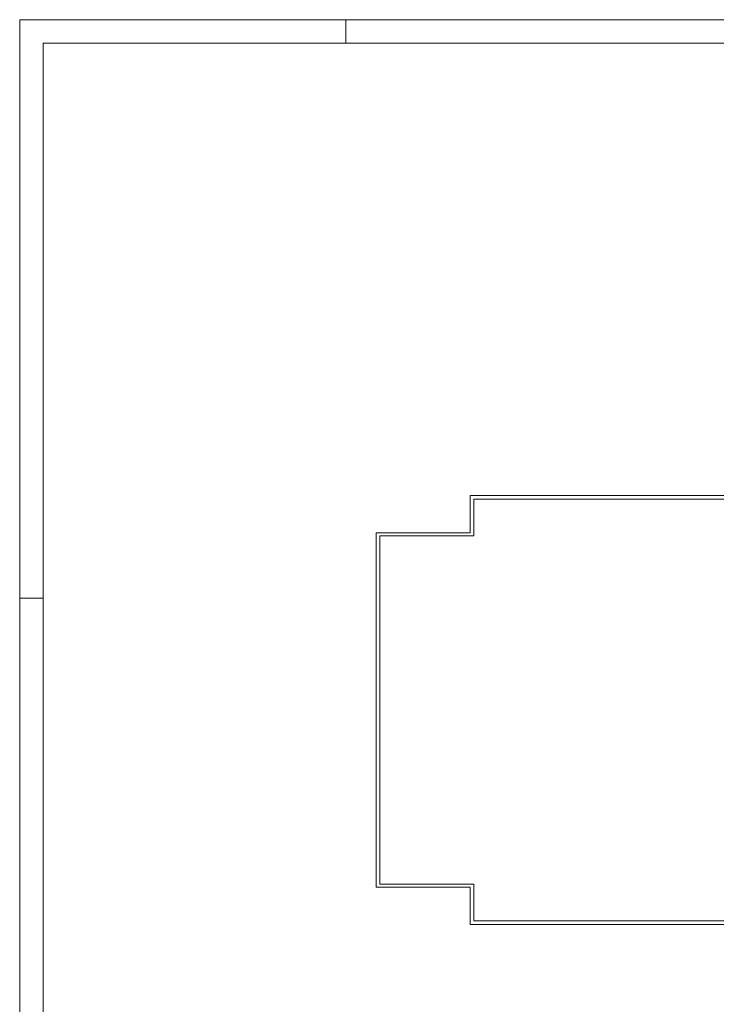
# Model space of a CAD drawing. Header units: metres. Extents: x -66 to 53, y -58 to 26.
# Tile 2 of 5: x -66 to -36, y -16 to 26. Entities that reach past the tile are written whole.
import ezdxf

# ---------------------------------------------------------------- set-up
doc = ezdxf.new("R2010")
doc.units = ezdxf.units.M
doc.header["$MEASUREMENT"] = 0
doc.layers.add('Level 1', color=1, linetype='Continuous', lineweight=0)

msp = doc.modelspace()

# ---------------------------------------------------------------- linework, layer by layer
at = {"layer": 'Level 1', "color": 1, "linetype": 'Continuous', "lineweight": 0}
for p, q in [((-66.1114, 26.0963), (-66.1114, -57.9663)), ((-66.1075, 26.0963), (52.7832, 26.0963)), ((-52.2013, 25.0963), (-52.2013, 26.0963)), ((-46.8927, 5.7838), (-46.8927, 4.19)), ((-46.8927, 5.7838), (9.5409, 5.7838)), ((-46.7403, 5.6275), (-46.7403, 4.065)), ((-46.7403, 5.6275), (9.3925, 5.6275)), ((-46.8927, 4.19), (-50.9005, 4.19)), ((-50.9005, 4.19), (-50.9005, -4.7162)), ((-50.7481, 4.065), (-50.7481, -1.7162)), ((-49.7481, 4.065), (-50.7481, 4.065)), ((-49.7481, 4.065), (-47.9396, 4.065)), ((-46.7403, 4.065), (-47.9396, 4.065)), ((-66.1036, 1.4088), (-65.1036, 1.4088)), ((-50.7481, -1.7162), (-50.7481, -4.9975)), ((-50.9005, -10.935), (-50.9005, -4.7162)), ((-50.7481, -10.81), (-50.7481, -4.9975)), ((-46.7403, -10.81), (-50.756, -10.81)), ((-46.7403, -12.3725), (-46.7403, -10.81)), ((-46.8927, -10.935), (-50.9005, -10.935)), ((-46.8927, -12.5287), (-46.8927, -10.935)), ((-46.8927, -12.5287), (9.5409, -12.5287)), ((-46.7403, -12.3725), (9.3925, -12.3725))]:
    msp.add_line(p, q, dxfattribs=at)
at = {"layer": 'Level 1', "color": 11, "linetype": 'Continuous', "lineweight": 0}
for p, q in [((-65.1114, -56.9975), (-65.1114, 25.0963)), ((51.7871, 25.0963), (-65.1075, 25.0963))]:
    msp.add_line(p, q, dxfattribs=at)

doc.saveas('drawing.dxf')
